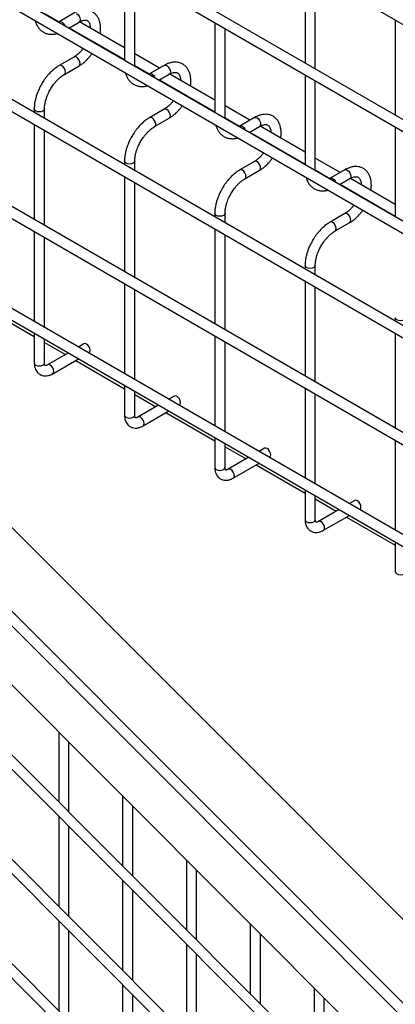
# Model space of a CAD drawing. Header units: inches. Extents: x 0.2 to 10.8, y 0.2 to 8.2.
# Tile 52 of 62: x 9.019 to 9.264, y 6.614 to 7.255. Entities that reach past the tile are written whole.
import ezdxf

# ---------------------------------------------------------------- set-up
doc = ezdxf.new("R2010")
doc.units = ezdxf.units.IN
doc.header["$MEASUREMENT"] = 0

msp = doc.modelspace()

# ---------------------------------------------------------------- linework, layer by layer
for p, q in [((8.67665, 7.59427), (10.02929, 6.81341)), ((10.03262, 6.74944), (8.67998, 7.5303)), ((8.67665, 7.52452), (10.02929, 6.74366)), ((8.67665, 7.45818), (10.02929, 6.67732)), ((9.96068, 6.72462), (8.74772, 7.42485)), ((10.03262, 6.61505), (8.67998, 7.39591)), ((8.67665, 7.39013), (10.02929, 6.60927)), ((10.03262, 6.5453), (8.67998, 7.32616)), ((8.67665, 7.32039), (10.02929, 6.53953)), ((9.08717, 7.28754), (9.08717, 7.22889)), ((9.09383, 7.22567), (9.09383, 7.28369)), ((9.20502, 7.28925), (9.20502, 7.2272)), ((9.21168, 7.22335), (9.21168, 7.2854)), ((9.03494, 7.2595), (9.04443, 7.25402)), ((9.05416, 7.25963), (9.04458, 7.2541)), ((8.67665, 7.25404), (10.02929, 6.47318)), ((9.05071, 7.24994), (9.05749, 7.25385)), ((9.08717, 7.23705), (9.0578, 7.254)), ((9.14609, 7.25352), (9.14609, 7.19487)), ((9.26394, 7.25523), (9.26394, 7.19318)), ((9.05111, 7.25017), (9.08717, 7.22935)), ((9.15276, 7.19165), (9.15276, 7.24967)), ((9.06353, 7.24299), (9.06339, 7.24262)), ((9.06922, 7.23925), (9.06938, 7.23962)), ((9.11003, 7.22385), (9.09383, 7.2332)), ((9.05416, 7.23105), (9.04458, 7.22552)), ((9.96068, 6.52049), (8.74772, 7.22071)), ((9.04791, 7.21975), (9.05749, 7.22527)), ((9.09383, 7.22567), (9.0937, 7.22512)), ((9.09388, 7.22502), (9.09385, 7.22569)), ((9.09386, 7.22549), (9.10336, 7.22001)), ((9.11308, 7.22561), (9.10351, 7.22008)), ((9.10963, 7.21592), (9.11641, 7.21984)), ((9.14609, 7.20303), (9.11673, 7.21999)), ((9.20502, 7.2195), (9.20502, 7.16086)), ((9.11003, 7.21615), (9.14609, 7.19533)), ((9.21168, 7.15763), (9.21168, 7.21565)), ((9.12246, 7.20898), (9.12231, 7.2086)), ((9.12814, 7.20524), (9.1283, 7.20561)), ((9.02824, 7.19722), (9.02824, 7.19486)), ((9.03491, 7.19101), (9.03491, 7.19722)), ((9.11308, 7.19703), (9.10351, 7.1915)), ((9.16896, 7.18983), (9.15276, 7.19918)), ((9.10684, 7.18573), (9.11641, 7.19126)), ((9.15276, 7.19165), (9.15262, 7.1911)), ((9.1528, 7.191), (9.15278, 7.19167)), ((9.15279, 7.19147), (9.16228, 7.18599)), ((9.17201, 7.19159), (9.16243, 7.18607)), ((9.02824, 7.18716), (9.02824, 7.12512)), ((9.03491, 7.12127), (9.03491, 7.18332)), ((9.16856, 7.1819), (9.17534, 7.18582)), ((9.16896, 7.18213), (9.20502, 7.16132)), ((9.20502, 7.16902), (9.17565, 7.18597)), ((9.26394, 7.18549), (9.26394, 7.12684)), ((9.18139, 7.17496), (9.18124, 7.17458)), ((9.18707, 7.17122), (9.18723, 7.17159)), ((9.6859, 6.25212), (8.77444, 7.16348)), ((9.08717, 7.1632), (9.08717, 7.16085)), ((9.09383, 7.157), (9.09383, 7.1632)), ((9.17201, 7.16301), (9.16243, 7.15749)), ((9.22788, 7.15582), (9.21168, 7.16517)), ((9.16576, 7.15171), (9.17534, 7.15724)), ((9.21168, 7.15763), (9.21155, 7.15709)), ((9.21173, 7.15698), (9.21171, 7.15765)), ((9.21171, 7.15745), (9.22121, 7.15197)), ((9.23093, 7.15758), (9.22136, 7.15205)), ((9.64495, 6.23847), (8.7335, 7.14983)), ((9.08717, 7.15315), (9.08717, 7.0911)), ((9.09383, 7.08725), (9.09383, 7.1493)), ((9.22748, 7.14789), (9.23427, 7.1518)), ((9.26394, 7.135), (9.23458, 7.15195)), ((8.72934, 7.14453), (9.6408, 6.23317)), ((9.22788, 7.14812), (9.26394, 7.1273)), ((9.24031, 7.14094), (9.24017, 7.14057)), ((9.24599, 7.1372), (9.24615, 7.13757)), ((9.14609, 7.12919), (9.14609, 7.12683)), ((9.15276, 7.12298), (9.15276, 7.12919)), ((9.23093, 7.129), (9.22136, 7.12347)), ((9.22469, 7.1177), (9.23427, 7.12322)), ((9.02824, 7.11742), (9.02824, 7.05877)), ((9.14609, 7.11913), (9.14609, 7.05708)), ((9.03491, 7.05492), (9.03491, 7.11357)), ((9.15276, 7.05323), (9.15276, 7.11528)), ((8.72934, 7.10592), (9.6408, 6.19456)), ((9.20502, 7.09517), (9.20502, 7.09281)), ((9.21168, 7.08896), (9.21168, 7.09517)), ((9.20502, 7.08511), (9.20502, 7.02307)), ((9.08717, 7.0834), (9.08717, 7.02476)), ((9.09383, 7.02091), (9.09383, 7.07955)), ((9.21168, 7.01922), (9.21168, 7.08127)), ((8.99637, 7.06733), (9.02824, 7.04893)), ((9.26394, 7.06115), (9.26394, 7.05879)), ((9.02824, 7.05107), (9.02824, 7.03163)), ((9.03491, 7.03163), (9.03491, 7.04723)), ((9.14609, 7.04938), (9.14609, 6.99074)), ((9.26394, 7.0511), (9.26394, 6.98905)), ((9.03491, 7.04508), (9.04862, 7.03716)), ((9.0607, 7.04413), (9.05715, 7.04208)), ((9.15276, 6.98689), (9.15276, 7.04554)), ((9.05049, 7.03823), (9.03698, 7.03044)), ((9.04031, 7.02466), (9.05715, 7.03438)), ((9.05529, 7.03331), (9.08717, 7.01491)), ((9.06382, 7.03823), (9.06403, 7.03835)), ((9.61735, 6.17256), (8.76058, 7.02925)), ((8.75851, 7.02189), (9.61735, 6.16314)), ((9.08717, 7.01706), (9.08717, 6.99762)), ((9.20502, 7.01537), (9.20502, 6.95672)), ((9.09383, 6.99762), (9.09383, 7.01321)), ((9.09383, 7.01106), (9.10755, 7.00314)), ((9.11962, 7.01011), (9.11608, 7.00807)), ((9.21168, 6.95287), (9.21168, 7.01152)), ((9.10941, 7.00422), (9.0959, 6.99642)), ((9.12275, 7.00422), (9.12296, 7.00434)), ((9.09924, 6.99065), (9.11608, 7.00037)), ((9.11422, 6.99929), (9.14609, 6.98089)), ((9.14609, 6.98304), (9.14609, 6.9636)), ((9.15276, 6.9636), (9.15276, 6.97919)), ((9.15276, 6.97704), (9.16648, 6.96912)), ((9.17855, 6.97609), (9.175, 6.97405)), ((9.26394, 6.98135), (9.26394, 6.9227)), ((9.16834, 6.9702), (9.15483, 6.9624)), ((9.18167, 6.9702), (9.18188, 6.97032)), ((9.15816, 6.95663), (9.175, 6.96635)), ((9.17314, 6.96528), (9.20502, 6.94687)), ((9.61735, 6.10452), (8.76058, 6.9612)), ((8.75851, 6.95384), (9.61735, 6.09509)), ((9.20502, 6.94902), (9.20502, 6.92958)), ((9.21168, 6.92958), (9.21168, 6.94518)), ((9.21168, 6.94303), (9.2254, 6.93511)), ((9.23747, 6.94208), (9.23393, 6.94003)), ((9.22726, 6.93618), (9.21376, 6.92838)), ((9.21709, 6.92261), (9.23393, 6.93233)), ((9.23207, 6.93126), (9.26394, 6.91286)), ((9.2406, 6.93618), (9.24081, 6.9363)), ((9.26394, 6.91501), (9.26394, 6.89556)), ((9.61735, 6.03647), (8.76058, 6.89316)), ((8.75851, 6.8858), (9.61735, 6.02705)), ((9.04419, 6.7911), (9.04419, 6.74566)), ((9.05086, 6.739), (9.05086, 6.78444)), ((9.08586, 6.74944), (9.08586, 6.704)), ((9.09252, 6.69734), (9.09252, 6.74277)), ((9.04419, 6.73624), (9.04419, 6.67762)), ((9.05086, 6.67095), (9.05086, 6.72957)), ((9.12752, 6.70778), (9.12752, 6.66234)), ((9.13419, 6.65567), (9.13419, 6.70111)), ((9.08586, 6.69457), (9.08586, 6.63596)), ((9.09252, 6.62929), (9.09252, 6.68791)), ((9.04419, 6.66819), (9.04419, 6.60957)), ((9.05086, 6.60291), (9.05086, 6.66153)), ((9.16919, 6.66612), (9.16919, 6.62068)), ((9.17586, 6.61401), (9.17586, 6.65945)), ((9.12752, 6.65291), (9.12752, 6.59429)), ((9.13419, 6.58763), (9.13419, 6.64625)), ((9.08586, 6.62653), (9.08586, 6.56791)), ((9.21086, 6.62445), (9.21086, 6.57902)), ((9.09252, 6.56125), (9.09252, 6.61986)), ((9.21752, 6.57235), (9.21752, 6.61779))]:
    msp.add_line(p, q)
at = {"flags": 128}
for points in [[(9.05582, 7.25946), (9.05672, 7.25873), (9.05749, 7.2577), (9.058, 7.25652), (9.05818, 7.25538), (9.058, 7.25444), (9.05749, 7.25385), (9.05749, 7.25385)], [(9.04459, 7.25411), (9.04535, 7.25425), (9.04625, 7.25393), (9.04715, 7.25321), (9.04791, 7.25217), (9.04832, 7.25132)], [(9.05818, 7.2268), (9.058, 7.22795), (9.05749, 7.22912), (9.05672, 7.23016), (9.05582, 7.23088), (9.05492, 7.2312), (9.05417, 7.23105)], [(9.05749, 7.22528), (9.058, 7.22586), (9.05818, 7.2268)], [(9.11308, 7.22561), (9.11385, 7.22576), (9.11475, 7.22544)], [(9.04625, 7.22536), (9.04535, 7.22567), (9.04458, 7.22552), (9.04457, 7.22551)], [(9.04791, 7.21974), (9.04791, 7.21975), (9.04842, 7.22033), (9.0486, 7.22127), (9.04842, 7.22242), (9.04791, 7.2236), (9.04715, 7.22463), (9.04625, 7.22536)], [(9.10352, 7.22009), (9.10427, 7.22023), (9.10517, 7.21992), (9.10607, 7.21919), (9.10684, 7.21816), (9.10724, 7.2173)], [(9.11475, 7.22544), (9.11565, 7.22472), (9.11641, 7.22369), (9.11693, 7.22251), (9.11711, 7.22136), (9.11693, 7.22042), (9.11641, 7.21984), (9.11641, 7.21984)], [(9.03491, 7.19723), (9.03491, 7.19722), (9.03465, 7.19648), (9.03393, 7.19586), (9.03285, 7.19544), (9.03157, 7.1953), (9.0303, 7.19544), (9.02922, 7.19586), (9.0285, 7.19648), (9.02824, 7.19722), (9.02824, 7.19722)], [(9.11711, 7.19278), (9.11693, 7.19393), (9.11641, 7.19511), (9.11565, 7.19614), (9.11475, 7.19687), (9.11385, 7.19718), (9.11309, 7.19704)], [(9.10517, 7.19134), (9.10427, 7.19165), (9.10351, 7.1915), (9.1035, 7.1915)], [(9.10683, 7.18573), (9.10684, 7.18573), (9.10735, 7.18632), (9.10753, 7.18726), (9.10735, 7.1884), (9.10684, 7.18958), (9.10607, 7.19061), (9.10517, 7.19134)], [(9.11642, 7.19126), (9.11693, 7.19185), (9.11711, 7.19278)], [(9.17201, 7.19159), (9.17277, 7.19174), (9.17367, 7.19143)], [(9.17367, 7.19143), (9.17458, 7.1907), (9.17534, 7.18967), (9.17585, 7.18849), (9.17603, 7.18735), (9.17585, 7.18641), (9.17534, 7.18582), (9.17534, 7.18582)], [(9.16244, 7.18607), (9.1632, 7.18621), (9.1641, 7.1859), (9.165, 7.18517), (9.16576, 7.18414), (9.16617, 7.18328)], [(9.09383, 7.16322), (9.09383, 7.1632), (9.09358, 7.16247), (9.09286, 7.16184), (9.09178, 7.16143), (9.0905, 7.16128), (9.08922, 7.16143), (9.08814, 7.16184), (9.08742, 7.16247), (9.08717, 7.1632), (9.08717, 7.16321)], [(9.17603, 7.15877), (9.17585, 7.15991), (9.17534, 7.16109), (9.17458, 7.16212), (9.17367, 7.16285), (9.17277, 7.16316), (9.17202, 7.16302)], [(9.1641, 7.15732), (9.1632, 7.15763), (9.16243, 7.15749), (9.16242, 7.15748)], [(9.16576, 7.15171), (9.16576, 7.15171), (9.16628, 7.1523), (9.16646, 7.15324), (9.16628, 7.15438), (9.16576, 7.15556), (9.165, 7.15659), (9.1641, 7.15732)], [(9.17534, 7.15724), (9.17585, 7.15783), (9.17603, 7.15877)], [(9.23093, 7.15758), (9.2317, 7.15772), (9.2326, 7.15741)], [(9.2326, 7.15741), (9.2335, 7.15668), (9.23427, 7.15565), (9.23478, 7.15447), (9.23496, 7.15333), (9.23478, 7.15239), (9.23427, 7.1518), (9.23427, 7.1518)], [(9.22137, 7.15205), (9.22212, 7.1522), (9.22302, 7.15188), (9.22393, 7.15116), (9.22469, 7.15012), (9.22509, 7.14927)], [(9.15276, 7.1292), (9.15276, 7.12919), (9.15251, 7.12845), (9.15178, 7.12783), (9.1507, 7.12741), (9.14943, 7.12726), (9.14815, 7.12741), (9.14707, 7.12783), (9.14635, 7.12845), (9.14609, 7.12919), (9.14609, 7.12919)], [(9.22302, 7.1233), (9.22212, 7.12362), (9.22136, 7.12347), (9.22135, 7.12346)], [(9.22468, 7.11769), (9.22469, 7.1177), (9.2252, 7.11828), (9.22538, 7.11922), (9.2252, 7.12037), (9.22469, 7.12154), (9.22393, 7.12258), (9.22302, 7.1233)], [(9.23496, 7.12475), (9.23478, 7.12589), (9.23427, 7.12707), (9.2335, 7.1281), (9.2326, 7.12883), (9.2317, 7.12915), (9.23094, 7.129)], [(9.23427, 7.12323), (9.23478, 7.12381), (9.23496, 7.12475)], [(9.21168, 7.09518), (9.21168, 7.09517), (9.21143, 7.09443), (9.21071, 7.09381), (9.20963, 7.09339), (9.20835, 7.09324), (9.20708, 7.09339), (9.20599, 7.09381), (9.20527, 7.09443), (9.20502, 7.09517), (9.20502, 7.09517)], [(9.27061, 7.06117), (9.27061, 7.06115), (9.27036, 7.06042), (9.26963, 7.05979), (9.26855, 7.05937), (9.26728, 7.05923), (9.266, 7.05937), (9.26492, 7.05979), (9.2642, 7.06042), (9.26394, 7.06115), (9.26394, 7.06115)], [(9.06403, 7.03835), (9.06403, 7.03835), (9.06454, 7.03894), (9.06472, 7.03988), (9.06454, 7.04103), (9.06403, 7.0422), (9.06327, 7.04323), (9.06236, 7.04396), (9.06146, 7.04428), (9.0607, 7.04413)], [(9.02824, 7.03163), (9.0285, 7.0309), (9.02922, 7.03027), (9.0303, 7.02985), (9.03157, 7.02971), (9.03285, 7.02985), (9.03393, 7.03027), (9.03465, 7.0309), (9.03491, 7.03163)], [(9.04032, 7.02467), (9.04082, 7.02525), (9.041, 7.02619), (9.04082, 7.02733), (9.04031, 7.02851), (9.03955, 7.02954), (9.03865, 7.03027), (9.03774, 7.03058), (9.03699, 7.03044)], [(9.12296, 7.00434), (9.12296, 7.00434), (9.12347, 7.00493), (9.12365, 7.00586), (9.12347, 7.00701), (9.12296, 7.00819), (9.12219, 7.00922), (9.12129, 7.00995), (9.12039, 7.01026), (9.11962, 7.01011)], [(9.08717, 6.99762), (9.08742, 6.99688), (9.08814, 6.99625), (9.08922, 6.99584), (9.0905, 6.99569), (9.09178, 6.99584), (9.09286, 6.99625), (9.09358, 6.99688), (9.09383, 6.99762)], [(9.09924, 6.99065), (9.09975, 6.99123), (9.09993, 6.99217), (9.09975, 6.99332), (9.09924, 6.99449), (9.09847, 6.99553), (9.09757, 6.99625), (9.09667, 6.99657), (9.09591, 6.99642)], [(9.18188, 6.97032), (9.18188, 6.97032), (9.18239, 6.97091), (9.18257, 6.97185), (9.18239, 6.97299), (9.18188, 6.97417), (9.18112, 6.9752), (9.18021, 6.97593), (9.17931, 6.97624), (9.17855, 6.97609)], [(9.14609, 6.9636), (9.14635, 6.96286), (9.14707, 6.96224), (9.14815, 6.96182), (9.14943, 6.96167), (9.1507, 6.96182), (9.15178, 6.96224), (9.15251, 6.96286), (9.15276, 6.9636)], [(9.15817, 6.95663), (9.15867, 6.95722), (9.15885, 6.95815), (9.15867, 6.9593), (9.15816, 6.96048), (9.1574, 6.96151), (9.1565, 6.96224), (9.15559, 6.96255), (9.15484, 6.96241)], [(9.24081, 6.9363), (9.24081, 6.9363), (9.24132, 6.93689), (9.2415, 6.93783), (9.24132, 6.93897), (9.24081, 6.94015), (9.24004, 6.94118), (9.23914, 6.94191), (9.23824, 6.94223), (9.23747, 6.94208)], [(9.20502, 6.92958), (9.20527, 6.92884), (9.20599, 6.92822), (9.20708, 6.9278), (9.20835, 6.92766), (9.20963, 6.9278), (9.21071, 6.92822), (9.21143, 6.92884), (9.21168, 6.92958)], [(9.2171, 6.92262), (9.2176, 6.9232), (9.21778, 6.92414), (9.2176, 6.92528), (9.21709, 6.92646), (9.21632, 6.92749), (9.21542, 6.92822), (9.21452, 6.92853), (9.21376, 6.92839)], [(9.26394, 6.89556), (9.2642, 6.89483), (9.26492, 6.8942), (9.266, 6.89379), (9.26728, 6.89364), (9.26855, 6.89379), (9.26963, 6.8942), (9.27036, 6.89483), (9.27061, 6.89556), (9.27061, 6.89556)]]:
    msp.add_lwpolyline(points, dxfattribs=at)
for points, knots in [([(9.07126, 7.24623), (9.07126, 7.24623), (9.07142, 7.247), (9.07152, 7.24851), (9.07155, 7.25074), (9.07128, 7.25289), (9.07074, 7.25494), (9.06989, 7.25683), (9.06872, 7.25851), (9.06722, 7.25994), (9.06536, 7.26103), (9.06326, 7.26167), (9.06103, 7.26183), (9.05878, 7.26155), (9.05652, 7.26082), (9.05496, 7.26015), (9.0542, 7.25964), (9.05416, 7.25962)], [0, 0, 0, 0, 0.0003665, 0.0696048, 0.1406115, 0.2129743, 0.2862365, 0.360081, 0.4344547, 0.5100112, 0.5884257, 0.6724964, 0.7513508, 0.8322486, 0.9140783, 0.9951952, 1, 1, 1, 1]), ([(9.02882, 7.25487), (9.02903, 7.25419), (9.02944, 7.25278), (9.03045, 7.25087), (9.03177, 7.24914), (9.03343, 7.24769), (9.03545, 7.24659), (9.03769, 7.24596), (9.04007, 7.24583), (9.04197, 7.246), (9.04309, 7.24635), (9.04341, 7.24645)], [0, 0, 0, 0, 0.106995, 0.221, 0.33597, 0.453102, 0.574944, 0.705362, 0.826691, 0.950734, 1, 1, 1, 1]), ([(9.04458, 7.25412), (9.04449, 7.25405), (9.04429, 7.25393), (9.04411, 7.25384), (9.04401, 7.2538)], [0, 0, 0, 0, 0.490578, 1, 1, 1, 1]), ([(9.05748, 7.25383), (9.05778, 7.254), (9.05852, 7.25442), (9.05961, 7.25483), (9.06071, 7.25508), (9.06166, 7.25511), (9.06248, 7.25496), (9.06313, 7.25462), (9.06373, 7.25404), (9.06426, 7.25315), (9.06464, 7.25196), (9.06484, 7.25087), (9.06484, 7.25012), (9.06484, 7.24994)], [0, 0, 0, 0, 0.059799, 0.147643, 0.236682, 0.328758, 0.428876, 0.549805, 0.669101, 0.771212, 0.870686, 0.96917, 1, 1, 1, 1]), ([(9.0602, 7.23676), (9.05998, 7.23647), (9.05941, 7.2357), (9.0584, 7.23453), (9.05718, 7.23329), (9.05589, 7.23219), (9.05486, 7.23144), (9.0543, 7.23114), (9.05416, 7.23107)], [0, 0, 0, 0, 0.117823, 0.3127, 0.511282, 0.719943, 0.932578, 1, 1, 1, 1]), ([(9.05749, 7.22529), (9.05816, 7.2257), (9.0595, 7.22652), (9.06145, 7.22814), (9.06317, 7.22984), (9.06459, 7.23152), (9.06549, 7.23265), (9.0659, 7.23331), (9.06598, 7.23342)], [0, 0, 0, 0, 0.213133, 0.430294, 0.652878, 0.815344, 0.966431, 1, 1, 1, 1]), ([(9.13019, 7.21221), (9.13019, 7.21222), (9.13034, 7.21298), (9.13045, 7.2145), (9.13047, 7.21672), (9.1302, 7.21887), (9.12966, 7.22092), (9.12882, 7.22281), (9.12765, 7.2245), (9.12614, 7.22592), (9.12429, 7.22702), (9.12219, 7.22765), (9.11996, 7.22781), (9.1177, 7.22753), (9.11544, 7.2268), (9.11389, 7.22613), (9.11312, 7.22563), (9.11308, 7.2256)], [0, 0, 0, 0, 0.0003665, 0.0696048, 0.1406115, 0.2129743, 0.2862365, 0.360081, 0.4344547, 0.5100112, 0.5884257, 0.6724964, 0.7513508, 0.8322486, 0.9140783, 0.9951952, 1, 1, 1, 1]), ([(9.04458, 7.22549), (9.04402, 7.22515), (9.04269, 7.22438), (9.04072, 7.22283), (9.03872, 7.22098), (9.03706, 7.21916), (9.03565, 7.2174), (9.03431, 7.21554), (9.03346, 7.21414), (9.03298, 7.21335)], [0, 0, 0, 0, 0.128323, 0.298784, 0.46066, 0.614698, 0.726124, 0.844989, 1, 1, 1, 1]), ([(9.03876, 7.21001), (9.03929, 7.21088), (9.04004, 7.2121), (9.04127, 7.21377), (9.04237, 7.2151), (9.04374, 7.21654), (9.04518, 7.21785), (9.0466, 7.21895), (9.0475, 7.21949), (9.04791, 7.21973)], [0, 0, 0, 0, 0.207316, 0.291637, 0.43019, 0.571885, 0.721362, 0.874336, 1, 1, 1, 1]), ([(9.08775, 7.22086), (9.08795, 7.22017), (9.08837, 7.21876), (9.08937, 7.21685), (9.09069, 7.21512), (9.09236, 7.21368), (9.09437, 7.21258), (9.09662, 7.21194), (9.099, 7.21181), (9.1009, 7.21199), (9.10202, 7.21234), (9.10234, 7.21244)], [0, 0, 0, 0, 0.106995, 0.221, 0.33597, 0.453102, 0.574944, 0.705362, 0.826691, 0.950734, 1, 1, 1, 1]), ([(9.10351, 7.2201), (9.10341, 7.22004), (9.10322, 7.21991), (9.10303, 7.21983), (9.10294, 7.21979)], [0, 0, 0, 0, 0.490578, 1, 1, 1, 1]), ([(9.11641, 7.21981), (9.11671, 7.21998), (9.11744, 7.22041), (9.11853, 7.22081), (9.11964, 7.22106), (9.12059, 7.2211), (9.1214, 7.22094), (9.12206, 7.2206), (9.12266, 7.22003), (9.12319, 7.21913), (9.12356, 7.21795), (9.12377, 7.21685), (9.12376, 7.2161), (9.12376, 7.21592)], [0, 0, 0, 0, 0.059799, 0.147643, 0.236682, 0.328758, 0.428876, 0.549805, 0.669101, 0.771212, 0.870686, 0.96917, 1, 1, 1, 1]), ([(9.03298, 7.21335), (9.03242, 7.2123), (9.03162, 7.21083), (9.03064, 7.20859), (9.02991, 7.20666), (9.0292, 7.20437), (9.02867, 7.20199), (9.02831, 7.19957), (9.02827, 7.19801), (9.02824, 7.19722)], [0, 0, 0, 0, 0.198756, 0.279713, 0.413281, 0.550739, 0.697045, 0.848476, 1, 1, 1, 1]), ([(9.03493, 7.19724), (9.03492, 7.19739), (9.03489, 7.19815), (9.03506, 7.19972), (9.03545, 7.2019), (9.03604, 7.20397), (9.03672, 7.20584), (9.03756, 7.20781), (9.0383, 7.20917), (9.03876, 7.21001)], [0, 0, 0, 0, 0.0411466, 0.2139641, 0.38259, 0.5566009, 0.6839737, 0.803506, 1, 1, 1, 1]), ([(9.11912, 7.20275), (9.1189, 7.20246), (9.11833, 7.20168), (9.11733, 7.20051), (9.1161, 7.19927), (9.11481, 7.19818), (9.11378, 7.19743), (9.11322, 7.19713), (9.11309, 7.19706)], [0, 0, 0, 0, 0.117823, 0.3127, 0.511282, 0.719943, 0.932578, 1, 1, 1, 1]), ([(9.11642, 7.19127), (9.11708, 7.19168), (9.11843, 7.19251), (9.12038, 7.19413), (9.12209, 7.19582), (9.12351, 7.1975), (9.12441, 7.19863), (9.12483, 7.19929), (9.1249, 7.19941)], [0, 0, 0, 0, 0.213133, 0.430294, 0.652878, 0.815344, 0.966431, 1, 1, 1, 1]), ([(9.18911, 7.1782), (9.18912, 7.1782), (9.18927, 7.17897), (9.18938, 7.18048), (9.1894, 7.1827), (9.18913, 7.18486), (9.18859, 7.1869), (9.18774, 7.18879), (9.18657, 7.19048), (9.18507, 7.19191), (9.18321, 7.193), (9.18111, 7.19364), (9.17888, 7.19379), (9.17663, 7.19351), (9.17437, 7.19278), (9.17282, 7.19211), (9.17205, 7.19161), (9.17201, 7.19158)], [0, 0, 0, 0, 0.0003665, 0.0696048, 0.1406115, 0.2129743, 0.2862365, 0.360081, 0.4344547, 0.5100112, 0.5884257, 0.6724964, 0.7513508, 0.8322486, 0.9140783, 0.9951952, 1, 1, 1, 1]), ([(9.10351, 7.19147), (9.10294, 7.19114), (9.10162, 7.19036), (9.09965, 7.18881), (9.09765, 7.18696), (9.09599, 7.18514), (9.09458, 7.18338), (9.09324, 7.18152), (9.09239, 7.18012), (9.09191, 7.17933)], [0, 0, 0, 0, 0.128323, 0.298784, 0.46066, 0.614698, 0.726124, 0.844989, 1, 1, 1, 1]), ([(9.09768, 7.176), (9.09821, 7.17686), (9.09896, 7.17808), (9.1002, 7.17975), (9.1013, 7.18109), (9.10266, 7.18252), (9.10411, 7.18384), (9.10553, 7.18493), (9.10643, 7.18547), (9.10684, 7.18571)], [0, 0, 0, 0, 0.207316, 0.291637, 0.43019, 0.571885, 0.721362, 0.874336, 1, 1, 1, 1]), ([(9.14668, 7.18684), (9.14688, 7.18616), (9.14729, 7.18474), (9.1483, 7.18284), (9.14962, 7.18111), (9.15128, 7.17966), (9.1533, 7.17856), (9.15555, 7.17792), (9.15792, 7.17779), (9.15982, 7.17797), (9.16094, 7.17832), (9.16126, 7.17842)], [0, 0, 0, 0, 0.106995, 0.221, 0.33597, 0.453102, 0.574944, 0.705362, 0.826691, 0.950734, 1, 1, 1, 1]), ([(9.16243, 7.18608), (9.16234, 7.18602), (9.16214, 7.18589), (9.16196, 7.18581), (9.16186, 7.18577)], [0, 0, 0, 0, 0.490578, 1, 1, 1, 1]), ([(9.17534, 7.1858), (9.17563, 7.18597), (9.17637, 7.18639), (9.17746, 7.18679), (9.17856, 7.18705), (9.17951, 7.18708), (9.18033, 7.18692), (9.18098, 7.18659), (9.18158, 7.18601), (9.18211, 7.18512), (9.18249, 7.18393), (9.18269, 7.18284), (9.18269, 7.18209), (9.18269, 7.18191)], [0, 0, 0, 0, 0.059799, 0.147643, 0.236682, 0.328758, 0.428876, 0.549805, 0.669101, 0.771212, 0.870686, 0.96917, 1, 1, 1, 1]), ([(9.09191, 7.17933), (9.09134, 7.17829), (9.09054, 7.17682), (9.08956, 7.17457), (9.08883, 7.17265), (9.08813, 7.17035), (9.08759, 7.16797), (9.08723, 7.16556), (9.08719, 7.16399), (9.08717, 7.16321)], [0, 0, 0, 0, 0.198756, 0.279713, 0.413281, 0.550739, 0.697045, 0.848476, 1, 1, 1, 1]), ([(9.09385, 7.16322), (9.09385, 7.16337), (9.09382, 7.16413), (9.09398, 7.1657), (9.09438, 7.16788), (9.09496, 7.16995), (9.09564, 7.17182), (9.09648, 7.17379), (9.09722, 7.17515), (9.09768, 7.176)], [0, 0, 0, 0, 0.0411466, 0.2139641, 0.38259, 0.5566009, 0.6839737, 0.803506, 1, 1, 1, 1]), ([(9.17805, 7.16873), (9.17783, 7.16844), (9.17726, 7.16767), (9.17626, 7.1665), (9.17503, 7.16525), (9.17374, 7.16416), (9.17271, 7.16341), (9.17215, 7.16311), (9.17201, 7.16304)], [0, 0, 0, 0, 0.1178231, 0.3127002, 0.5112819, 0.7199431, 0.9325784, 1, 1, 1, 1]), ([(9.17534, 7.15725), (9.17601, 7.15766), (9.17735, 7.15849), (9.1793, 7.16011), (9.18102, 7.16181), (9.18244, 7.16349), (9.18334, 7.16462), (9.18375, 7.16527), (9.18383, 7.16539)], [0, 0, 0, 0, 0.213133, 0.430294, 0.652878, 0.815344, 0.966431, 1, 1, 1, 1]), ([(9.16244, 7.15745), (9.16187, 7.15712), (9.16054, 7.15635), (9.15858, 7.15479), (9.15658, 7.15294), (9.15491, 7.15112), (9.1535, 7.14936), (9.15216, 7.14751), (9.15131, 7.14611), (9.15084, 7.14531)], [0, 0, 0, 0, 0.128323, 0.298784, 0.46066, 0.614698, 0.726124, 0.844989, 1, 1, 1, 1]), ([(9.24804, 7.14418), (9.24804, 7.14418), (9.24819, 7.14495), (9.2483, 7.14646), (9.24832, 7.14869), (9.24806, 7.15084), (9.24751, 7.15289), (9.24667, 7.15478), (9.2455, 7.15646), (9.24399, 7.15789), (9.24214, 7.15898), (9.24004, 7.15962), (9.23781, 7.15978), (9.23555, 7.1595), (9.23329, 7.15876), (9.23174, 7.1581), (9.23098, 7.15759), (9.23093, 7.15757)], [0, 0, 0, 0, 0.0003665, 0.0696048, 0.1406115, 0.2129743, 0.2862365, 0.360081, 0.4344547, 0.5100112, 0.5884257, 0.6724964, 0.7513508, 0.8322486, 0.9140783, 0.9951952, 1, 1, 1, 1]), ([(9.15661, 7.14198), (9.15714, 7.14285), (9.15789, 7.14407), (9.15913, 7.14573), (9.16023, 7.14707), (9.16159, 7.14851), (9.16303, 7.14982), (9.16445, 7.15092), (9.16536, 7.15145), (9.16576, 7.1517)], [0, 0, 0, 0, 0.207316, 0.291637, 0.43019, 0.571885, 0.721362, 0.874336, 1, 1, 1, 1]), ([(9.2056, 7.15282), (9.2058, 7.15214), (9.20622, 7.15073), (9.20722, 7.14882), (9.20855, 7.14709), (9.21021, 7.14564), (9.21222, 7.14454), (9.21447, 7.14391), (9.21685, 7.14378), (9.21875, 7.14395), (9.21987, 7.1443), (9.22019, 7.1444)], [0, 0, 0, 0, 0.106995, 0.221, 0.33597, 0.453102, 0.574944, 0.705362, 0.826691, 0.950734, 1, 1, 1, 1]), ([(9.22136, 7.15207), (9.22126, 7.152), (9.22107, 7.15187), (9.22088, 7.15179), (9.22079, 7.15175)], [0, 0, 0, 0, 0.490578, 1, 1, 1, 1]), ([(9.23426, 7.15178), (9.23456, 7.15195), (9.2353, 7.15237), (9.23638, 7.15278), (9.23749, 7.15303), (9.23844, 7.15306), (9.23925, 7.15291), (9.23991, 7.15257), (9.24051, 7.15199), (9.24104, 7.1511), (9.24142, 7.14991), (9.24162, 7.14882), (9.24161, 7.14807), (9.24161, 7.14789)], [0, 0, 0, 0, 0.059799, 0.147643, 0.236682, 0.328758, 0.428876, 0.549805, 0.669101, 0.771212, 0.870686, 0.96917, 1, 1, 1, 1]), ([(9.15084, 7.14531), (9.15027, 7.14427), (9.14947, 7.1428), (9.14849, 7.14056), (9.14776, 7.13863), (9.14705, 7.13633), (9.14652, 7.13396), (9.14616, 7.13154), (9.14612, 7.12997), (9.1461, 7.12919)], [0, 0, 0, 0, 0.198756, 0.279713, 0.413281, 0.550739, 0.697045, 0.848476, 1, 1, 1, 1]), ([(9.15278, 7.1292), (9.15277, 7.12935), (9.15274, 7.13012), (9.15291, 7.13169), (9.1533, 7.13386), (9.15389, 7.13594), (9.15457, 7.13781), (9.15541, 7.13977), (9.15615, 7.14113), (9.15661, 7.14198)], [0, 0, 0, 0, 0.041147, 0.213964, 0.38259, 0.556601, 0.683974, 0.803506, 1, 1, 1, 1]), ([(9.23697, 7.13471), (9.23676, 7.13442), (9.23618, 7.13365), (9.23518, 7.13248), (9.23395, 7.13123), (9.23266, 7.13014), (9.23163, 7.12939), (9.23107, 7.12909), (9.23094, 7.12902)], [0, 0, 0, 0, 0.117823, 0.3127, 0.511282, 0.719943, 0.932578, 1, 1, 1, 1]), ([(9.23427, 7.12323), (9.23493, 7.12364), (9.23628, 7.12447), (9.23823, 7.12609), (9.23994, 7.12779), (9.24137, 7.12947), (9.24226, 7.1306), (9.24268, 7.13125), (9.24276, 7.13137)], [0, 0, 0, 0, 0.213133, 0.430294, 0.652878, 0.815344, 0.966431, 1, 1, 1, 1]), ([(9.22136, 7.12344), (9.22079, 7.1231), (9.21947, 7.12233), (9.2175, 7.12078), (9.2155, 7.11893), (9.21384, 7.1171), (9.21243, 7.11534), (9.21109, 7.11349), (9.21024, 7.11209), (9.20976, 7.1113)], [0, 0, 0, 0, 0.128323, 0.298784, 0.46066, 0.614698, 0.726124, 0.844989, 1, 1, 1, 1]), ([(9.21553, 7.10796), (9.21607, 7.10883), (9.21681, 7.11005), (9.21805, 7.11171), (9.21915, 7.11305), (9.22051, 7.11449), (9.22196, 7.1158), (9.22338, 7.1169), (9.22428, 7.11744), (9.22469, 7.11768)], [0, 0, 0, 0, 0.207316, 0.291637, 0.43019, 0.571885, 0.721362, 0.874336, 1, 1, 1, 1]), ([(9.20976, 7.1113), (9.20919, 7.11025), (9.20839, 7.10878), (9.20742, 7.10654), (9.20668, 7.10461), (9.20598, 7.10232), (9.20544, 7.09994), (9.20509, 7.09752), (9.20504, 7.09596), (9.20502, 7.09517)], [0, 0, 0, 0, 0.198756, 0.279713, 0.413281, 0.550739, 0.697045, 0.848476, 1, 1, 1, 1]), ([(9.21171, 7.09519), (9.2117, 7.09533), (9.21167, 7.0961), (9.21183, 7.09767), (9.21223, 7.09985), (9.21281, 7.10192), (9.21349, 7.10379), (9.21433, 7.10576), (9.21507, 7.10712), (9.21553, 7.10796)], [0, 0, 0, 0, 0.0411466, 0.2139641, 0.38259, 0.5566009, 0.6839737, 0.803506, 1, 1, 1, 1]), ([(9.02825, 7.03163), (9.02827, 7.03108), (9.0283, 7.02993), (9.02869, 7.02829), (9.02938, 7.02671), (9.0304, 7.02532), (9.03178, 7.02419), (9.03345, 7.02345), (9.03528, 7.02318), (9.03715, 7.02336), (9.03885, 7.02387), (9.03988, 7.02445), (9.04031, 7.02469)], [0, 0, 0, 0, 0.089595, 0.187239, 0.286003, 0.385606, 0.4876, 0.595684, 0.700684, 0.809438, 0.920368, 1, 1, 1, 1]), ([(9.03698, 7.03045), (9.03693, 7.03042), (9.03663, 7.03022), (9.03615, 7.03004), (9.03563, 7.02991), (9.03534, 7.02992), (9.0353, 7.02995), (9.03532, 7.02991), (9.03511, 7.03024), (9.03494, 7.03083), (9.03492, 7.03139), (9.03492, 7.03165)], [0, 0, 0, 0, 0.01929, 0.122363, 0.227062, 0.337639, 0.465827, 0.658148, 0.793212, 0.907521, 1, 1, 1, 1]), ([(9.08717, 6.99762), (9.08719, 6.99707), (9.08723, 6.99592), (9.08762, 6.99427), (9.0883, 6.9927), (9.08933, 6.9913), (9.09071, 6.99017), (9.09237, 6.98944), (9.09421, 6.98916), (9.09608, 6.98935), (9.09778, 6.98985), (9.0988, 6.99043), (9.09923, 6.99068)], [0, 0, 0, 0, 0.089595, 0.187239, 0.286003, 0.385606, 0.4876, 0.595684, 0.700684, 0.809438, 0.920368, 1, 1, 1, 1]), ([(9.09591, 6.99643), (9.09586, 6.9964), (9.09555, 6.9962), (9.09507, 6.99602), (9.09455, 6.99589), (9.09427, 6.99591), (9.09423, 6.99594), (9.09424, 6.99589), (9.09403, 6.99622), (9.09386, 6.99682), (9.09385, 6.99738), (9.09384, 6.99763)], [0, 0, 0, 0, 0.01929, 0.122363, 0.227062, 0.337639, 0.465827, 0.658148, 0.793212, 0.907521, 1, 1, 1, 1]), ([(9.1461, 6.9636), (9.14612, 6.96305), (9.14616, 6.9619), (9.14655, 6.96025), (9.14723, 6.95868), (9.14826, 6.95729), (9.14963, 6.95615), (9.1513, 6.95542), (9.15313, 6.95514), (9.155, 6.95533), (9.1567, 6.95584), (9.15773, 6.95642), (9.15816, 6.95666)], [0, 0, 0, 0, 0.089595, 0.187239, 0.286003, 0.385606, 0.4876, 0.595684, 0.700684, 0.809438, 0.920368, 1, 1, 1, 1]), ([(9.15483, 6.96242), (9.15479, 6.96238), (9.15448, 6.96218), (9.154, 6.962), (9.15348, 6.96187), (9.15319, 6.96189), (9.15315, 6.96192), (9.15317, 6.96187), (9.15296, 6.96221), (9.15279, 6.9628), (9.15277, 6.96336), (9.15277, 6.96361)], [0, 0, 0, 0, 0.01929, 0.122363, 0.227062, 0.337639, 0.465827, 0.658148, 0.793212, 0.907521, 1, 1, 1, 1]), ([(9.20503, 6.92958), (9.20504, 6.92903), (9.20508, 6.92788), (9.20547, 6.92624), (9.20615, 6.92466), (9.20718, 6.92327), (9.20856, 6.92214), (9.21022, 6.9214), (9.21206, 6.92113), (9.21393, 6.92131), (9.21563, 6.92182), (9.21665, 6.9224), (9.21708, 6.92264)], [0, 0, 0, 0, 0.089595, 0.187239, 0.286003, 0.385606, 0.4876, 0.595684, 0.700684, 0.809438, 0.920368, 1, 1, 1, 1]), ([(9.21376, 6.9284), (9.21371, 6.92837), (9.2134, 6.92817), (9.21292, 6.92799), (9.2124, 6.92786), (9.21212, 6.92787), (9.21208, 6.9279), (9.21209, 6.92785), (9.21188, 6.92819), (9.21171, 6.92878), (9.2117, 6.92934), (9.21169, 6.92959)], [0, 0, 0, 0, 0.01929, 0.122363, 0.227062, 0.337639, 0.465827, 0.658148, 0.793212, 0.907521, 1, 1, 1, 1])]:
    msp.add_open_spline(points, degree=3, knots=knots)

doc.saveas('drawing.dxf')
